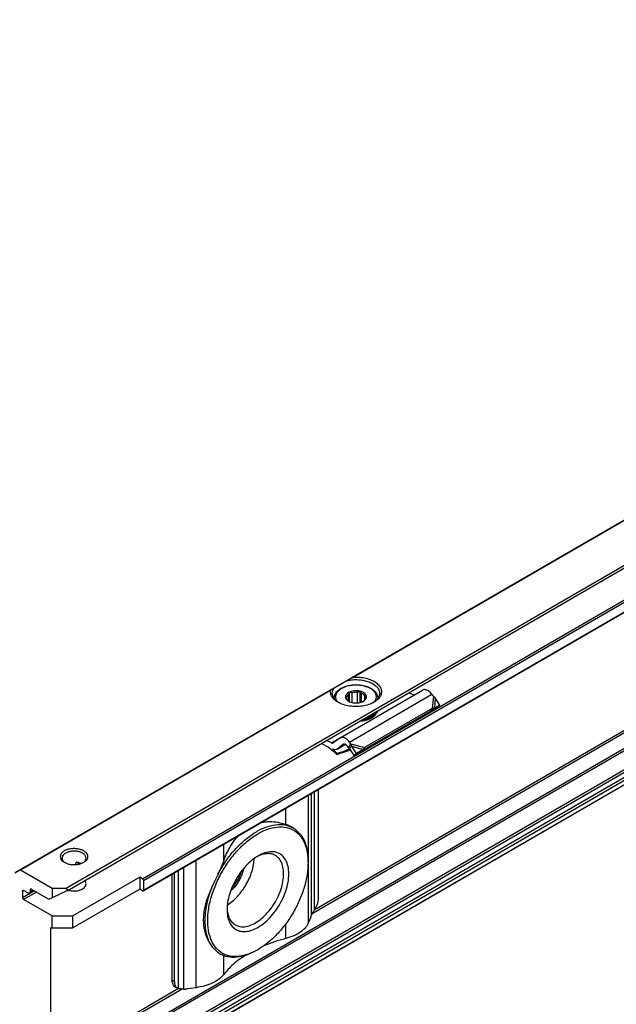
# Model space of a CAD drawing. Header units: millimetres. Extents: x -746 to 1106, y -92 to 517.
# Tile 19 of 55: x -251 to -224, y -68 to -22. Entities that reach past the tile are written whole.
import ezdxf

# ---------------------------------------------------------------- set-up
doc = ezdxf.new("R2010")
doc.units = ezdxf.units.MM

# ---------------------------------------------------------------- blocks, each defined once
blk = doc.blocks.new('SOPORTE_SV2-T__53', base_point=(-754.21, -216))
at = {"color": 7, "linetype": 'Continuous'}
for p, q in [((-170.81, 153.09), (-754.17, -184.55)), ((-747.05, -187), (-165.72, 149.45)), ((-736.58, -187.02), (-174.43, 138.34)), ((-173.33, 115.28), (-735.48, -210.08)), ((-710.37, -160.57), (-710.37, -160.64)), ((-709.56, -166.03), (-698.25, -159.48)), ((-708.66, -160.71), (-708.66, -160.45)), ((-708.39, -160.99), (-708.39, -160.06)), ((-708.25, -161.07), (-708.25, -159.75)), ((-707.89, -161.19), (-707.89, -159.84)), ((-707.18, -161.24), (-707.18, -159.78)), ((-706.82, -161.18), (-706.82, -159.64)), ((-706.6, -161.12), (-706.6, -159.92)), ((-706.16, -160.81), (-706.16, -160.25)), ((-704.37, -160.57), (-704.37, -160.64)), ((-699.43, -160.16), (-700.1, -159.83)), ((-696.74, -160.31), (-696.94, -160.05)), ((-695.87, -161.56), (-696.48, -160.54)), ((-696.89, -161.98), (-706.2, -167.37)), ((-696.46, -161.96), (-697.12, -162.31)), ((-696.89, -161.98), (-697.11, -162.27)), ((-696.6, -161.95), (-696.96, -162.19)), ((-695.87, -161.56), (-696.6, -161.95)), ((-695.87, -161.56), (-696.46, -161.96)), ((-697.25, -162.46), (-706.57, -167.85)), ((-704.7, -162.7), (-704.7, -162.87)), ((-704.51, -162.43), (-704.51, -162.6)), ((-697.22, -162.42), (-697.25, -162.46)), ((-697.11, -162.27), (-697.22, -162.42)), ((-696.96, -162.19), (-697.01, -162.22)), ((-709.61, -166.06), (-710.5, -166.72)), ((-711.11, -167.34), (-712.17, -166.81)), ((-710.74, -166.71), (-711.41, -166.38)), ((-710.01, -167.59), (-708.83, -166.91)), ((-709.07, -166.9), (-709.97, -167.56)), ((-708.42, -167.34), (-708.62, -167.08)), ((-708.42, -167.34), (-708.28, -167.15)), ((-708.28, -167.15), (-708.06, -166.85)), ((-708.28, -167.43), (-708.15, -167.33)), ((-707.64, -168.43), (-708.28, -167.43)), ((-708.06, -166.85), (-708.26, -166.6)), ((-708.15, -167.33), (-707.95, -167.17)), ((-707.3, -168.18), (-707.95, -167.17)), ((-706.2, -167.37), (-706.42, -167.66)), ((-709.97, -168.18), (-710.02, -168.31)), ((-708.77, -167.9), (-708.12, -167.69)), ((-708.75, -167.85), (-708.72, -167.78)), ((-708.17, -167.6), (-708.72, -167.78)), ((-706.72, -167.86), (-707.64, -168.43)), ((-707.3, -168.18), (-707.64, -168.43)), ((-706.38, -167.61), (-707.3, -168.18)), ((-706.38, -167.61), (-706.72, -167.86)), ((-706.42, -167.66), (-706.57, -167.85)), ((-712.51, -188), (-712.51, -173.09)), ((-716.01, -178.38), (-716.04, -178.36)), ((-745.86, -183.42), (-745.86, -183.25)), ((-745.25, -183.31), (-745.14, -183.25)), ((-713.94, -183.15), (-713.94, -182.94)), ((-754.17, -184.55), (-753.55, -184.19)), ((-749.09, -186.72), (-753.45, -184.2)), ((-732.65, -184.75), (-732.65, -199.27)), ((-732.31, -199.46), (-732.31, -184.55)), ((-737.07, -185.15), (-746.26, -190.47)), ((-736.68, -185.38), (-737.07, -185.15)), ((-737.07, -185.15), (-737.07, -186.78)), ((-736.54, -185.62), (-736.54, -186.93)), ((-753.15, -187.06), (-753.15, -187.96)), ((-752.45, -187.31), (-753.01, -186.98)), ((-752.2, -187.33), (-751.6, -186.98)), ((-752.09, -186.86), (-752.09, -187.1)), ((-749.6, -188.14), (-751.95, -186.78)), ((-749.09, -186.72), (-749.09, -187.99)), ((-747.25, -186.72), (-749.09, -186.72)), ((-747.07, -187.01), (-749.09, -187.99)), ((-737.07, -186.78), (-746.26, -192.11)), ((-736.68, -187.01), (-737.07, -186.78)), ((-749.09, -190.47), (-753.01, -188.2)), ((-749.09, -187.99), (-749.51, -188.15)), ((-749.09, -192.11), (-749.09, -190.47)), ((-749.09, -190.47), (-746.26, -190.47)), ((-746.26, -192.11), (-746.26, -190.47)), ((-713.59, -190.65), (-713.87, -191.36)), ((-749.26, -210.6), (-749.26, -192.17)), ((-749.12, -192.08), (-749.09, -192.11)), ((-749.09, -192.11), (-746.26, -192.11)), ((-726.02, -195.69), (-726.06, -195.67)), ((-720.86, -195.1), (-721.04, -195.21)), ((-732.24, -200.18), (-731.9, -200.37)), ((-729.32, -200.31), (-730.56, -200.47))]:
    blk.add_line(p, q, dxfattribs=at)
at = {"color": 3, "linetype": 'Continuous'}
for p, q in [((-747.25, -186.72), (-165.72, 149.85)), ((-736.68, -185.38), (-174.53, 139.98)), ((-736.54, -185.62), (-174.39, 139.73)), ((-736.54, -186.93), (-174.39, 138.43)), ((-174.53, 119.59), (-736.68, -205.77)), ((-174.39, 119.35), (-736.54, -206.01)), ((-174.39, 116.75), (-736.54, -208.61)), ((-174.18, 116.48), (-736.33, -208.87)), ((-173.08, 116.47), (-735.23, -208.89)), ((-173.3, 115.31), (-735.45, -210.05)), ((-172.89, 116.14), (-735.03, -209.22)), ((-643.59, -120.55), (-707.95, -157.8)), ((-643.68, -120.67), (-707.65, -157.69)), ((-607.5, -128.87), (-713.41, -190.17)), ((-607.98, -128.82), (-713.1, -189.67)), ((-710.76, -159.42), (-753.55, -184.19)), ((-710.86, -159.55), (-753.45, -184.2)), ((-708.26, -166.6), (-696.94, -160.05)), ((-696.74, -160.31), (-696.89, -161.98)), ((-696.48, -160.54), (-696.6, -161.95)), ((-709.61, -166.06), (-710.74, -166.71)), ((-709.97, -167.56), (-708.83, -166.9)), ((-709.04, -166.88), (-709.07, -166.9)), ((-708.72, -167.78), (-708.24, -167.5)), ((-708.06, -166.85), (-706.2, -167.37)), ((-707.95, -167.17), (-706.38, -167.61)), ((-708.77, -167.9), (-708.75, -167.85)), ((-713.87, -191.36), (-713.87, -173.88)), ((-713.48, -190.35), (-713.48, -173.65)), ((-713.08, -189.63), (-713.08, -173.42)), ((-717.02, -177.92), (-717.02, -175.7)), ((-725.51, -182.83), (-725.51, -180.62)), ((-745.69, -183.4), (-745.33, -183.19)), ((-729.32, -200.31), (-729.32, -182.82)), ((-731.75, -200.44), (-731.75, -184.22)), ((-731.02, -200.5), (-731.02, -183.8)), ((-753.01, -186.98), (-753.15, -187.06)), ((-751.53, -187.02), (-753.15, -187.96)), ((-751.25, -187.18), (-753.01, -188.2)), ((-751.95, -186.78), (-752.09, -186.86)), ((-752.09, -187.1), (-751.74, -186.9)), ((-717.02, -193.57), (-717.02, -191.54)), ((-749.12, -192.08), (-749.26, -192.17)), ((-725.51, -198.49), (-725.51, -195.93)), ((-732.65, -199.27), (-732.31, -199.46)), ((-731.72, -200.44), (-749.26, -210.6)), ((-731.24, -200.49), (-749.12, -210.84))]:
    blk.add_line(p, q, dxfattribs=at)
at = {"color": 7, "linetype": 'Continuous'}
for points, knots in [([(-708.61, -158.18), (-708.55, -158.15), (-708.44, -158.08), (-708.28, -157.99), (-708.11, -157.89), (-708, -157.83), (-707.95, -157.8)], [0, 0, 0, 0, 0.186064, 0.3759003, 0.5658003, 0.7596897, 0.7596897, 0.7596897, 0.7596897]), ([(-708.61, -158.18), (-708.35, -158.13), (-707.84, -158.03), (-707.05, -158.03), (-706.28, -158.12), (-705.57, -158.33), (-704.97, -158.62), (-704.5, -158.99), (-704.18, -159.43), (-704.14, -159.76), (-704.12, -159.92)], [0, 0, 0, 0, 0.77607, 1.570758, 2.352628, 3.091832, 3.764236, 4.356401, 4.872083, 5.338886, 5.338886, 5.338886, 5.338886]), ([(-707.95, -157.8), (-707.92, -157.78), (-707.88, -157.76), (-707.82, -157.73), (-707.77, -157.72), (-707.73, -157.7), (-707.69, -157.7), (-707.67, -157.69), (-707.65, -157.69)], [0, 0, 0, 0, 0.0809514, 0.1575667, 0.195339, 0.23688, 0.2747052, 0.3164513, 0.3164513, 0.3164513, 0.3164513]), ([(-707.65, -157.69), (-707.37, -157.69), (-706.81, -157.69), (-705.99, -157.83), (-705.26, -158.07), (-704.65, -158.41), (-704.18, -158.83), (-703.9, -159.31), (-703.84, -159.84), (-704.01, -160.35), (-704.38, -160.81), (-704.72, -161.03), (-704.9, -161.15)], [0, 0, 0, 0, 0.851746, 1.681253, 2.457908, 3.158367, 3.772142, 4.308845, 4.804165, 5.312671, 5.882466, 6.536808, 6.536808, 6.536808, 6.536808]), ([(-710.76, -159.42), (-710.73, -159.41), (-710.67, -159.37), (-710.58, -159.32), (-710.48, -159.26), (-710.41, -159.22), (-710.37, -159.2)], [0, 0, 0, 0, 0.1033455, 0.21148, 0.3273233, 0.4474869, 0.4474869, 0.4474869, 0.4474869]), ([(-710.62, -159.92), (-710.61, -159.79), (-710.58, -159.53), (-710.44, -159.31), (-710.37, -159.2)], [0, 0, 0, 0, 0.3702304, 0.7662165, 0.7662165, 0.7662165, 0.7662165]), ([(-708.61, -158.18), (-708.73, -158.25), (-708.98, -158.39), (-709.33, -158.6), (-709.65, -158.78), (-709.93, -158.94), (-710.17, -159.08), (-710.31, -159.16), (-710.37, -159.2)], [0, 0, 0, 0, 0.443049, 0.853791, 1.225123, 1.550622, 1.824662, 2.042502, 2.042502, 2.042502, 2.042502]), ([(-710.37, -160.57), (-710.37, -160.52), (-710.36, -160.43), (-710.34, -160.29), (-710.29, -160.15), (-710.2, -159.95), (-710.03, -159.7), (-709.71, -159.4), (-709.28, -159.14), (-708.82, -158.96), (-708.42, -158.86), (-708.14, -158.81), (-707.92, -158.78), (-707.74, -158.76), (-707.55, -158.75), (-707.37, -158.75), (-707.19, -158.75), (-707.01, -158.76), (-706.83, -158.78), (-706.59, -158.81), (-706.31, -158.86), (-705.9, -158.97), (-705.46, -159.14), (-705.08, -159.37), (-704.84, -159.58), (-704.7, -159.72), (-704.59, -159.86), (-704.48, -160.05), (-704.39, -160.28), (-704.38, -160.47), (-704.37, -160.57)], [0, 0, 0, 0, 0.140216, 0.282173, 0.428951, 0.580603, 0.937337, 1.328044, 1.868173, 2.458039, 2.785513, 3.121574, 3.290126, 3.47902, 3.661582, 3.844579, 4.027576, 4.210138, 4.380047, 4.567584, 4.937983, 5.231115, 5.820982, 6.36111, 6.554891, 6.770225, 6.943598, 7.10962, 7.406184, 7.689182, 7.689182, 7.689182, 7.689182]), ([(-696.94, -160.05), (-697.01, -159.97), (-697.15, -159.81), (-697.38, -159.62), (-697.61, -159.48), (-697.84, -159.41), (-698.06, -159.4), (-698.19, -159.45), (-698.25, -159.48)], [0, 0, 0, 0, 0.318961, 0.616971, 0.88702, 1.126112, 1.337253, 1.531194, 1.531194, 1.531194, 1.531194]), ([(-709.83, -161.15), (-710, -161.04), (-710.31, -160.84), (-710.66, -160.44), (-710.87, -160), (-710.86, -159.7), (-710.86, -159.55)], [0, 0, 0, 0, 0.587707, 1.107302, 1.572141, 2.012291, 2.012291, 2.012291, 2.012291]), ([(-710.86, -159.55), (-710.85, -159.54), (-710.85, -159.51), (-710.82, -159.47), (-710.79, -159.44), (-710.77, -159.43), (-710.76, -159.42)], [0, 0, 0, 0, 0.0399121, 0.0826655, 0.1251923, 0.16193, 0.16193, 0.16193, 0.16193]), ([(-709.74, -161.2), (-709.87, -161.11), (-710.12, -160.95), (-710.4, -160.63), (-710.58, -160.28), (-710.61, -160.04), (-710.62, -159.92)], [0, 0, 0, 0, 0.465803, 0.884422, 1.263498, 1.619508, 1.619508, 1.619508, 1.619508]), ([(-708.25, -159.74), (-708.35, -159.79), (-708.53, -159.88), (-708.74, -160.1), (-708.84, -160.35), (-708.8, -160.6), (-708.64, -160.84), (-708.48, -160.94), (-708.39, -161)], [0, 0, 0, 0, 0.334734, 0.62083, 0.868796, 1.108344, 1.374491, 1.686893, 1.686893, 1.686893, 1.686893]), ([(-708.66, -160.45), (-708.67, -160.45), (-708.69, -160.47), (-708.73, -160.49), (-708.76, -160.51), (-708.79, -160.52), (-708.8, -160.52)], [0, 0, 0, 0, 0.0434657, 0.085285, 0.122596, 0.1594624, 0.1594624, 0.1594624, 0.1594624]), ([(-708.8, -160.52), (-708.78, -160.55), (-708.74, -160.6), (-708.69, -160.67), (-708.63, -160.74), (-708.59, -160.79), (-708.58, -160.81)], [0, 0, 0, 0, 0.0948298, 0.1840258, 0.2754931, 0.3612844, 0.3612844, 0.3612844, 0.3612844]), ([(-708.39, -160.06), (-708.46, -160.12), (-708.58, -160.22), (-708.64, -160.37), (-708.66, -160.45)], [0, 0, 0, 0, 0.2557517, 0.4766224, 0.4766224, 0.4766224, 0.4766224]), ([(-708.25, -159.75), (-708.26, -159.78), (-708.29, -159.83), (-708.32, -159.91), (-708.35, -159.99), (-708.38, -160.04), (-708.39, -160.06)], [0, 0, 0, 0, 0.0905927, 0.1752399, 0.2614471, 0.3414499, 0.3414499, 0.3414499, 0.3414499]), ([(-706.35, -161), (-706.26, -160.94), (-706.09, -160.83), (-705.92, -160.58), (-705.91, -160.3), (-706.04, -160.04), (-706.28, -159.83), (-706.62, -159.67), (-707.01, -159.58), (-707.44, -159.56), (-707.86, -159.6), (-708.12, -159.69), (-708.25, -159.74)], [0, 0, 0, 0, 0.32878, 0.606594, 0.858697, 1.127056, 1.442628, 1.812169, 2.224394, 2.657925, 3.087201, 3.487461, 3.487461, 3.487461, 3.487461]), ([(-707.89, -159.84), (-707.92, -159.83), (-707.98, -159.82), (-708.07, -159.8), (-708.16, -159.78), (-708.22, -159.76), (-708.25, -159.75)], [0, 0, 0, 0, 0.0922459, 0.1876177, 0.2781365, 0.3723515, 0.3723515, 0.3723515, 0.3723515]), ([(-707.18, -159.78), (-707.3, -159.78), (-707.54, -159.77), (-707.78, -159.82), (-707.89, -159.84)], [0, 0, 0, 0, 0.3605537, 0.7121617, 0.7121617, 0.7121617, 0.7121617]), ([(-706.82, -159.64), (-706.85, -159.65), (-706.91, -159.68), (-707, -159.72), (-707.09, -159.75), (-707.15, -159.77), (-707.18, -159.78)], [0, 0, 0, 0, 0.0994236, 0.1945246, 0.2941229, 0.3898454, 0.3898454, 0.3898454, 0.3898454]), ([(-706.6, -159.92), (-706.62, -159.9), (-706.66, -159.86), (-706.71, -159.79), (-706.77, -159.71), (-706.8, -159.66), (-706.82, -159.64)], [0, 0, 0, 0, 0.0858545, 0.1773933, 0.2665261, 0.3612844, 0.3612844, 0.3612844, 0.3612844]), ([(-706.16, -160.25), (-706.22, -160.18), (-706.34, -160.04), (-706.51, -159.96), (-706.6, -159.92)], [0, 0, 0, 0, 0.2547805, 0.5512749, 0.5512749, 0.5512749, 0.5512749]), ([(-706.35, -160.99), (-706.28, -160.94), (-706.15, -160.83), (-706.1, -160.68), (-706.08, -160.61)], [0, 0, 0, 0, 0.2557517, 0.4766224, 0.4766224, 0.4766224, 0.4766224]), ([(-705.94, -160.3), (-705.96, -160.3), (-705.99, -160.29), (-706.05, -160.28), (-706.11, -160.27), (-706.14, -160.25), (-706.16, -160.25)], [0, 0, 0, 0, 0.0559834, 0.1109123, 0.1702947, 0.22961, 0.22961, 0.22961, 0.22961]), ([(-706.08, -160.61), (-706.06, -160.59), (-706.04, -160.54), (-706.01, -160.46), (-705.97, -160.38), (-705.95, -160.33), (-705.94, -160.3)], [0, 0, 0, 0, 0.0799756, 0.1661514, 0.2508258, 0.3414499, 0.3414499, 0.3414499, 0.3414499]), ([(-704.12, -159.92), (-704.13, -160.04), (-704.15, -160.28), (-704.34, -160.63), (-704.62, -160.95), (-704.87, -161.11), (-704.99, -161.2)], [0, 0, 0, 0, 0.35601, 0.735085, 1.153705, 1.619508, 1.619508, 1.619508, 1.619508]), ([(-696.48, -160.54), (-696.5, -160.52), (-696.54, -160.48), (-696.61, -160.42), (-696.67, -160.36), (-696.72, -160.32), (-696.74, -160.31)], [0, 0, 0, 0, 0.0866749, 0.1740073, 0.264511, 0.3493827, 0.3493827, 0.3493827, 0.3493827]), ([(-704.9, -161.15), (-705.14, -161.27), (-705.64, -161.51), (-706.48, -161.69), (-707.37, -161.76), (-708.26, -161.69), (-709.1, -161.51), (-709.6, -161.27), (-709.83, -161.15)], [0, 0, 0, 0, 0.790454, 1.654841, 2.55911, 3.463379, 4.327766, 5.11822, 5.11822, 5.11822, 5.11822]), ([(-708.58, -160.81), (-708.54, -160.85), (-708.47, -160.94), (-708.38, -161), (-708.33, -161.03)], [0, 0, 0, 0, 0.1569125, 0.3303762, 0.3303762, 0.3303762, 0.3303762]), ([(-708.39, -161), (-708.29, -161.05), (-708.09, -161.15), (-707.74, -161.23), (-707.37, -161.25), (-707, -161.23), (-706.65, -161.15), (-706.45, -161.05), (-706.35, -161)], [0, 0, 0, 0, 0.327474, 0.685577, 1.060203, 1.434829, 1.792932, 2.120405, 2.120405, 2.120405, 2.120405]), ([(-706.39, -161.02), (-706.39, -161.02), (-706.38, -161.02), (-706.38, -161.01), (-706.36, -161.01), (-706.35, -161), (-706.35, -160.99)], [0, 0, 0, 0, 0.00580891, 0.01164761, 0.0321658, 0.05312302, 0.05312302, 0.05312302, 0.05312302]), ([(-696.6, -161.95), (-696.63, -161.95), (-696.67, -161.95), (-696.74, -161.96), (-696.81, -161.97), (-696.86, -161.97), (-696.89, -161.98)], [0, 0, 0, 0, 0.0726789, 0.1377521, 0.216037, 0.2863986, 0.2863986, 0.2863986, 0.2863986]), ([(-704.7, -162.87), (-704.82, -162.99), (-705.1, -163.25), (-705.64, -163.51), (-706.27, -163.72), (-706.72, -163.77), (-706.96, -163.8)], [0, 0, 0, 0, 0.529903, 1.131598, 1.794648, 2.498901, 2.498901, 2.498901, 2.498901]), ([(-704.7, -162.7), (-704.81, -162.81), (-705.04, -163.04), (-705.5, -163.28), (-706.02, -163.48), (-706.41, -163.56), (-706.61, -163.59)], [0, 0, 0, 0, 0.460257, 0.975969, 1.541656, 2.14541, 2.14541, 2.14541, 2.14541]), ([(-706.29, -163.41), (-706.11, -163.37), (-705.76, -163.27), (-705.28, -163.05), (-704.88, -162.79), (-704.68, -162.56), (-704.59, -162.45)], [0, 0, 0, 0, 0.568402, 1.094967, 1.571299, 1.995831, 1.995831, 1.995831, 1.995831]), ([(-704.7, -162.7), (-704.71, -162.7), (-704.74, -162.69), (-704.77, -162.67), (-704.78, -162.67)], [0, 0, 0, 0, 0.04677307, 0.0897244, 0.0897244, 0.0897244, 0.0897244]), ([(-704.72, -162.61), (-704.71, -162.61), (-704.67, -162.59), (-704.62, -162.59), (-704.56, -162.59), (-704.52, -162.59), (-704.51, -162.6)], [0, 0, 0, 0, 0.0527366, 0.1081535, 0.1644527, 0.2197436, 0.2197436, 0.2197436, 0.2197436]), ([(-704.59, -162.45), (-704.59, -162.44), (-704.58, -162.43), (-704.57, -162.42), (-704.57, -162.41)], [0, 0, 0, 0, 0.02093833, 0.04175733, 0.04175733, 0.04175733, 0.04175733]), ([(-704.58, -162.43), (-704.56, -162.43), (-704.54, -162.43), (-704.52, -162.43), (-704.51, -162.43)], [0, 0, 0, 0, 0.03537578, 0.07007579, 0.07007579, 0.07007579, 0.07007579]), ([(-704.4, -162.31), (-704.41, -162.36), (-704.44, -162.46), (-704.48, -162.55), (-704.51, -162.6)], [0, 0, 0, 0, 0.1494895, 0.3038782, 0.3038782, 0.3038782, 0.3038782]), ([(-704.47, -162.36), (-704.47, -162.37), (-704.49, -162.4), (-704.5, -162.42), (-704.51, -162.43)], [0, 0, 0, 0, 0.0438163, 0.08811003, 0.08811003, 0.08811003, 0.08811003]), ([(-697.01, -162.22), (-697.03, -162.24), (-697.07, -162.26), (-697.12, -162.31), (-697.17, -162.36), (-697.2, -162.4), (-697.22, -162.42)], [0, 0, 0, 0, 0.0682136, 0.1438643, 0.2205079, 0.2850884, 0.2850884, 0.2850884, 0.2850884]), ([(-709.56, -166.03), (-709.57, -166.03), (-709.58, -166.04), (-709.6, -166.05), (-709.61, -166.06)], [0, 0, 0, 0, 0.02788887, 0.05583578, 0.05583578, 0.05583578, 0.05583578]), ([(-708.26, -166.6), (-708.33, -166.51), (-708.46, -166.36), (-708.69, -166.17), (-708.92, -166.03), (-709.15, -165.96), (-709.37, -165.95), (-709.5, -166), (-709.56, -166.03)], [0, 0, 0, 0, 0.318961, 0.616971, 0.88702, 1.126112, 1.337253, 1.531194, 1.531194, 1.531194, 1.531194]), ([(-711.11, -167.34), (-710.93, -167.49), (-710.55, -167.79), (-710.2, -168.13), (-710.02, -168.31)], [0, 0, 0, 0, 0.715526, 1.456391, 1.456391, 1.456391, 1.456391]), ([(-710.74, -166.71), (-710.7, -166.73), (-710.63, -166.76), (-710.55, -166.74), (-710.51, -166.73)], [0, 0, 0, 0, 0.1279345, 0.2345827, 0.2345827, 0.2345827, 0.2345827]), ([(-710.51, -166.73), (-710.51, -166.72), (-710.51, -166.72), (-710.5, -166.72), (-710.5, -166.72)], [0, 0, 0, 0, 0.00929629, 0.01861192, 0.01861192, 0.01861192, 0.01861192]), ([(-709.06, -166.89), (-709.06, -166.89), (-709.07, -166.9), (-709.07, -166.9), (-709.07, -166.9)], [0, 0, 0, 0, 0.00929629, 0.01861192, 0.01861192, 0.01861192, 0.01861192]), ([(-708.62, -167.08), (-708.66, -167.04), (-708.72, -166.97), (-708.84, -166.89), (-708.96, -166.86), (-709.03, -166.88), (-709.06, -166.89)], [0, 0, 0, 0, 0.1568648, 0.2952629, 0.4107357, 0.5088861, 0.5088861, 0.5088861, 0.5088861]), ([(-708.28, -167.43), (-708.29, -167.42), (-708.32, -167.4), (-708.35, -167.38), (-708.39, -167.36), (-708.41, -167.35), (-708.42, -167.34)], [0, 0, 0, 0, 0.0408745, 0.0819997, 0.1230501, 0.1643534, 0.1643534, 0.1643534, 0.1643534]), ([(-707.95, -167.17), (-707.96, -167.15), (-707.97, -167.09), (-708, -167.01), (-708.03, -166.93), (-708.05, -166.88), (-708.06, -166.85)], [0, 0, 0, 0, 0.0858164, 0.1713182, 0.2563992, 0.3377326, 0.3377326, 0.3377326, 0.3377326]), ([(-706.2, -167.37), (-706.22, -167.39), (-706.25, -167.43), (-706.29, -167.49), (-706.34, -167.55), (-706.37, -167.59), (-706.38, -167.61)], [0, 0, 0, 0, 0.0704554, 0.14376, 0.219499, 0.2977257, 0.2977257, 0.2977257, 0.2977257]), ([(-706.2, -167.37), (-706.2, -167.37), (-706.2, -167.37), (-706.2, -167.37), (-706.2, -167.37)], [0, 0, 0, 0, 0.001708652, 0.003419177, 0.003419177, 0.003419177, 0.003419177]), ([(-710.01, -167.59), (-710.06, -167.61), (-710.14, -167.65), (-710.29, -167.67), (-710.44, -167.65), (-710.54, -167.62), (-710.6, -167.6)], [0, 0, 0, 0, 0.1366038, 0.2796085, 0.4340577, 0.602995, 0.602995, 0.602995, 0.602995]), ([(-709.97, -168.18), (-710.08, -168.08), (-710.28, -167.88), (-710.49, -167.69), (-710.6, -167.6)], [0, 0, 0, 0, 0.4316811, 0.8556339, 0.8556339, 0.8556339, 0.8556339]), ([(-710.02, -168.31), (-709.92, -168.27), (-709.71, -168.2), (-709.4, -168.1), (-709.09, -168), (-708.88, -167.93), (-708.77, -167.9)], [0, 0, 0, 0, 0.32897, 0.657431, 0.985805, 1.313673, 1.313673, 1.313673, 1.313673]), ([(-709.97, -167.56), (-709.97, -167.57), (-709.99, -167.58), (-710.01, -167.59), (-710.01, -167.59)], [0, 0, 0, 0, 0.02794691, 0.05583578, 0.05583578, 0.05583578, 0.05583578]), ([(-708.72, -167.78), (-708.82, -167.81), (-709.03, -167.88), (-709.35, -167.98), (-709.66, -168.08), (-709.87, -168.15), (-709.97, -168.18)], [0, 0, 0, 0, 0.328609, 0.657763, 0.986976, 1.316736, 1.316736, 1.316736, 1.316736]), ([(-706.57, -167.85), (-706.58, -167.85), (-706.6, -167.85), (-706.64, -167.86), (-706.68, -167.86), (-706.71, -167.86), (-706.72, -167.86)], [0, 0, 0, 0, 0.0375867, 0.075416, 0.1136324, 0.152093, 0.152093, 0.152093, 0.152093]), ([(-720.86, -195.1), (-721.34, -195.35), (-722.24, -195.81), (-723.67, -196.09), (-724.99, -195.97), (-726.12, -195.41), (-726.98, -194.44), (-727.54, -193.15), (-727.77, -191.61), (-727.7, -189.88), (-727.33, -188.03), (-726.66, -186.14), (-725.74, -184.3), (-724.6, -182.59), (-723.3, -181.07), (-721.88, -179.82), (-720.42, -178.9), (-718.96, -178.34), (-717.57, -178.18), (-716.3, -178.44), (-715.25, -179.14), (-714.49, -180.22), (-714.02, -181.6), (-713.97, -182.61), (-713.94, -183.15)], [0, 0, 0, 0, 1.605479, 3.026381, 4.298231, 5.500692, 6.739593, 8.106501, 9.651301, 11.381996, 13.275475, 15.287889, 17.362768, 19.437646, 21.45006, 23.343539, 25.074234, 26.619034, 27.985942, 29.224843, 30.427305, 31.699155, 33.120057, 34.725535, 34.725535, 34.725535, 34.725535]), ([(-726.32, -184.71), (-725.98, -184.12), (-725.31, -182.95), (-724.07, -181.39), (-722.72, -180.05), (-721.3, -179), (-719.86, -178.27), (-718.47, -177.9), (-717.13, -177.88), (-716.37, -178.22), (-716.01, -178.38)], [0, 0, 0, 0, 2.039172, 4.039719, 5.948553, 7.721033, 9.326958, 10.758142, 12.037595, 13.226248, 13.226248, 13.226248, 13.226248]), ([(-720.35, -177.63), (-720.16, -177.59), (-719.78, -177.53), (-719.02, -177.5), (-718.08, -177.58), (-717.37, -177.8), (-717.02, -177.92)], [0, 0, 0, 0, 0.578541, 1.153462, 2.268721, 3.382626, 3.382626, 3.382626, 3.382626]), ([(-716.04, -178.36), (-716.12, -178.32), (-716.27, -178.24), (-716.5, -178.12), (-716.75, -178.01), (-716.93, -177.95), (-717.02, -177.92)], [0, 0, 0, 0, 0.251557, 0.510479, 0.785772, 1.069218, 1.069218, 1.069218, 1.069218]), ([(-725.51, -182.83), (-725.43, -182.63), (-725.28, -182.21), (-725, -181.62), (-724.7, -181.04), (-724.35, -180.49), (-723.98, -179.96), (-723.69, -179.64), (-723.55, -179.48)], [0, 0, 0, 0, 0.656451, 1.329534, 1.961357, 2.618601, 3.279238, 3.905328, 3.905328, 3.905328, 3.905328]), ([(-716.01, -178.38), (-715.96, -178.41), (-715.86, -178.47), (-715.76, -178.54), (-715.71, -178.57)], [0, 0, 0, 0, 0.1743875, 0.3490943, 0.3490943, 0.3490943, 0.3490943]), ([(-715, -179.26), (-715.06, -179.21), (-715.16, -179.09), (-715.34, -178.91), (-715.52, -178.74), (-715.65, -178.63), (-715.71, -178.57)], [0, 0, 0, 0, 0.2375866, 0.4800386, 0.733304, 0.9924209, 0.9924209, 0.9924209, 0.9924209]), ([(-715, -179.26), (-714.84, -179.5), (-714.5, -180), (-714.19, -180.89), (-713.98, -181.88), (-713.96, -182.58), (-713.94, -182.94)], [0, 0, 0, 0, 0.865086, 1.796233, 2.804724, 3.894206, 3.894206, 3.894206, 3.894206]), ([(-744.74, -181.55), (-744.87, -181.48), (-745.14, -181.35), (-745.6, -181.25), (-746.08, -181.21), (-746.57, -181.25), (-747.03, -181.35), (-747.42, -181.53), (-747.73, -181.75), (-747.93, -182.02), (-748.01, -182.33), (-747.93, -182.63), (-747.73, -182.9), (-747.53, -183.03), (-747.42, -183.1)], [0, 0, 0, 0, 0.431098, 0.902937, 1.396732, 1.890447, 2.362057, 2.792814, 3.171045, 3.497161, 3.789201, 4.081646, 4.408752, 4.788148, 4.788148, 4.788148, 4.788148]), ([(-744.92, -181.85), (-745.04, -181.79), (-745.31, -181.66), (-745.77, -181.58), (-746.24, -181.56), (-746.71, -181.63), (-747.12, -181.77), (-747.45, -181.97), (-747.68, -182.23), (-747.72, -182.43), (-747.73, -182.53)], [0, 0, 0, 0, 0.423238, 0.888817, 1.372639, 1.847249, 2.286851, 2.672672, 2.999845, 3.28602, 3.28602, 3.28602, 3.28602]), ([(-744.43, -182.53), (-744.44, -182.46), (-744.45, -182.33), (-744.56, -182.15), (-744.71, -181.98), (-744.85, -181.9), (-744.92, -181.85)], [0, 0, 0, 0, 0.1889853, 0.3912473, 0.6159874, 0.8670823, 0.8670823, 0.8670823, 0.8670823]), ([(-744.74, -183.1), (-744.64, -183.03), (-744.44, -182.9), (-744.23, -182.63), (-744.16, -182.33), (-744.23, -182.02), (-744.44, -181.75), (-744.63, -181.62), (-744.74, -181.55)], [0, 0, 0, 0, 0.379809, 0.707216, 0.999947, 1.292408, 1.619154, 1.998185, 1.998185, 1.998185, 1.998185]), ([(-720.82, -182.24), (-721.11, -182.42), (-721.69, -182.8), (-722.48, -183.55), (-723.21, -184.42), (-723.85, -185.39), (-724.38, -186.44), (-724.77, -187.5), (-725.03, -188.56), (-725.06, -189.26), (-725.08, -189.59)], [0, 0, 0, 0, 1.007521, 2.095135, 3.24031, 4.415474, 5.590637, 6.735812, 7.823426, 8.830947, 8.830947, 8.830947, 8.830947]), ([(-723.95, -191.69), (-723.72, -191.79), (-723.26, -191.99), (-722.44, -191.94), (-721.59, -191.66), (-720.72, -191.15), (-719.88, -190.43), (-719.1, -189.55), (-718.42, -188.54), (-717.88, -187.45), (-717.5, -186.33), (-717.3, -185.25), (-717.29, -184.24), (-717.47, -183.36), (-717.84, -182.62), (-718.24, -182.32), (-718.44, -182.17)], [0, 0, 0, 0, 0.719072, 1.503175, 2.392537, 3.397831, 4.507006, 5.692929, 6.919375, 8.14582, 9.331744, 10.440918, 11.446212, 12.335574, 13.119678, 13.838749, 13.838749, 13.838749, 13.838749]), ([(-718.44, -182.17), (-718.62, -182.09), (-718.99, -181.92), (-719.64, -181.9), (-720.33, -182.03), (-720.77, -182.24), (-721, -182.35)], [0, 0, 0, 0, 0.589999, 1.21743, 1.909281, 2.678436, 2.678436, 2.678436, 2.678436]), ([(-720.84, -192.03), (-720.52, -191.82), (-719.84, -191.38), (-718.97, -190.48), (-718.17, -189.45), (-717.5, -188.29), (-717, -187.09), (-716.68, -185.88), (-716.56, -184.73), (-716.65, -183.7), (-716.96, -182.82), (-717.47, -182.14), (-718.18, -181.73), (-719.02, -181.62), (-719.94, -181.79), (-720.52, -182.08), (-720.82, -182.24)], [0, 0, 0, 0, 1.155707, 2.411102, 3.730971, 5.072968, 6.392471, 7.647174, 8.801943, 9.834563, 10.743141, 11.554748, 12.328594, 13.139606, 14.047228, 15.078797, 15.078797, 15.078797, 15.078797]), ([(-747.73, -182.53), (-747.73, -182.58), (-747.72, -182.7), (-747.63, -182.87), (-747.5, -183.03), (-747.39, -183.11), (-747.33, -183.15)], [0, 0, 0, 0, 0.1721846, 0.3545772, 0.5546937, 0.7763357, 0.7763357, 0.7763357, 0.7763357]), ([(-747.42, -183.1), (-747.29, -183.17), (-747.02, -183.3), (-746.57, -183.4), (-746.08, -183.44), (-745.6, -183.4), (-745.14, -183.3), (-744.87, -183.17), (-744.74, -183.1)], [0, 0, 0, 0, 0.429104, 0.898342, 1.389231, 1.88012, 2.349359, 2.778462, 2.778462, 2.778462, 2.778462]), ([(-745.63, -183.12), (-745.64, -183.12), (-745.65, -183.12), (-745.67, -183.11), (-745.69, -183.11), (-745.72, -183.12), (-745.75, -183.12), (-745.78, -183.14), (-745.8, -183.15), (-745.82, -183.16), (-745.83, -183.17), (-745.84, -183.19), (-745.85, -183.2), (-745.86, -183.22), (-745.86, -183.23), (-745.86, -183.24), (-745.86, -183.25), (-745.86, -183.25), (-745.86, -183.25)], [0, 0, 0, 0, 0.0223501, 0.0414569, 0.0601546, 0.0821082, 0.1222442, 0.1602261, 0.1810831, 0.1975983, 0.2159369, 0.2337121, 0.2518116, 0.2663912, 0.2824713, 0.2986377, 0.3011725, 0.3037972, 0.3037972, 0.3037972, 0.3037972]), ([(-745.11, -183.27), (-745.19, -183.23), (-745.36, -183.17), (-745.54, -183.14), (-745.63, -183.12)], [0, 0, 0, 0, 0.2647998, 0.5441683, 0.5441683, 0.5441683, 0.5441683]), ([(-744.84, -183.15), (-744.78, -183.11), (-744.66, -183.03), (-744.54, -182.87), (-744.45, -182.7), (-744.44, -182.58), (-744.43, -182.53)], [0, 0, 0, 0, 0.2216421, 0.4217585, 0.6041512, 0.7763357, 0.7763357, 0.7763357, 0.7763357]), ([(-725.51, -182.83), (-725.57, -182.99), (-725.69, -183.3), (-725.89, -183.77), (-726.1, -184.24), (-726.24, -184.55), (-726.32, -184.71)], [0, 0, 0, 0, 0.499383, 1.011894, 1.523124, 2.042903, 2.042903, 2.042903, 2.042903]), ([(-725.05, -188.98), (-724.81, -188.81), (-724.31, -188.47), (-723.64, -187.8), (-723.01, -187.04), (-722.46, -186.2), (-722, -185.3), (-721.66, -184.38), (-721.42, -183.47), (-721.36, -182.86), (-721.34, -182.57)], [0, 0, 0, 0, 0.883325, 1.828477, 2.817611, 3.829543, 4.841474, 5.830609, 6.77576, 7.659085, 7.659085, 7.659085, 7.659085]), ([(-713.94, -183.15), (-713.97, -183.69), (-714.03, -184.83), (-714.45, -186.54), (-715.08, -188.28), (-715.94, -189.97), (-716.98, -191.56), (-718.17, -192.98), (-719.45, -194.19), (-720.4, -194.81), (-720.86, -195.1)], [0, 0, 0, 0, 1.637222, 3.404594, 5.265504, 7.175144, 9.084785, 10.945695, 12.713067, 14.350289, 14.350289, 14.350289, 14.350289]), ([(-753.45, -184.2), (-753.47, -184.19), (-753.5, -184.17), (-753.53, -184.18), (-753.55, -184.19)], [0, 0, 0, 0, 0.0573272, 0.1040441, 0.1040441, 0.1040441, 0.1040441]), ([(-726.32, -184.71), (-726.37, -184.84), (-726.49, -185.09), (-726.66, -185.47), (-726.84, -185.85), (-726.97, -186.1), (-727.03, -186.22)], [0, 0, 0, 0, 0.421459, 0.839309, 1.259059, 1.672769, 1.672769, 1.672769, 1.672769]), ([(-722.79, -183.93), (-722.84, -184.12), (-722.93, -184.51), (-723.16, -185.08), (-723.44, -185.63), (-723.78, -186.15), (-724.16, -186.63), (-724.45, -186.91), (-724.6, -187.04)], [0, 0, 0, 0, 0.58827, 1.201661, 1.828033, 2.454405, 3.067796, 3.656067, 3.656067, 3.656067, 3.656067]), ([(-723.11, -184.32), (-723.18, -184.52), (-723.32, -184.94), (-723.62, -185.53), (-723.98, -186.08), (-724.27, -186.41), (-724.41, -186.58)], [0, 0, 0, 0, 0.648659, 1.314288, 1.979918, 2.628576, 2.628576, 2.628576, 2.628576]), ([(-746.89, -186.91), (-746.76, -186.94), (-746.49, -187.01), (-746.07, -187.04), (-745.65, -187.01), (-745.26, -186.91), (-744.92, -186.77), (-744.65, -186.57), (-744.47, -186.34), (-744.44, -186.16), (-744.43, -186.07)], [0, 0, 0, 0, 0.407949, 0.833928, 1.259177, 1.665034, 2.035674, 2.361307, 2.642378, 2.894213, 2.894213, 2.894213, 2.894213]), ([(-744.43, -186.07), (-744.44, -185.99), (-744.47, -185.82), (-744.58, -185.68), (-744.64, -185.61)], [0, 0, 0, 0, 0.2469056, 0.5215336, 0.5215336, 0.5215336, 0.5215336]), ([(-736.68, -185.38), (-736.66, -185.39), (-736.62, -185.42), (-736.58, -185.48), (-736.54, -185.55), (-736.54, -185.6), (-736.54, -185.62)], [0, 0, 0, 0, 0.0695843, 0.1466412, 0.2236607, 0.293145, 0.293145, 0.293145, 0.293145]), ([(-727.03, -186.22), (-727.12, -186.43), (-727.3, -186.83), (-727.55, -187.44), (-727.78, -188.04), (-727.98, -188.64), (-728.13, -189.24), (-728.25, -189.82), (-728.32, -190.4), (-728.34, -190.97), (-728.32, -191.53), (-728.27, -191.98), (-728.19, -192.35), (-728.13, -192.6), (-728.06, -192.86), (-727.95, -193.2), (-727.78, -193.6), (-727.56, -194.04), (-727.31, -194.44), (-727.12, -194.69), (-727.03, -194.81)], [0, 0, 0, 0, 0.667051, 1.330651, 1.972099, 2.606372, 3.214626, 3.819531, 4.391078, 4.976557, 5.505665, 6.08507, 6.344133, 6.622681, 6.874064, 7.148413, 7.699805, 8.159958, 8.641666, 9.096743, 9.096743, 9.096743, 9.096743]), ([(-727.03, -194.81), (-727.24, -194.48), (-727.69, -193.79), (-728.01, -192.51), (-728.13, -191.08), (-727.99, -189.52), (-727.64, -187.87), (-727.24, -186.78), (-727.03, -186.22)], [0, 0, 0, 0, 1.165888, 2.45697, 3.890766, 5.463472, 7.155629, 8.936943, 8.936943, 8.936943, 8.936943]), ([(-753.15, -187.06), (-753.15, -187.04), (-753.15, -187), (-753.12, -186.98), (-753.11, -186.97)], [0, 0, 0, 0, 0.0570879, 0.1036576, 0.1036576, 0.1036576, 0.1036576]), ([(-753.11, -186.97), (-753.1, -186.96), (-753.06, -186.95), (-753.03, -186.97), (-753.01, -186.98)], [0, 0, 0, 0, 0.0468022, 0.1042475, 0.1042475, 0.1042475, 0.1042475]), ([(-752.2, -187.33), (-752.21, -187.34), (-752.25, -187.36), (-752.31, -187.36), (-752.38, -187.34), (-752.42, -187.32), (-752.45, -187.31)], [0, 0, 0, 0, 0.0571993, 0.118477, 0.1866495, 0.2628912, 0.2628912, 0.2628912, 0.2628912]), ([(-752.09, -187.1), (-752.09, -187.13), (-752.1, -187.18), (-752.12, -187.24), (-752.15, -187.3), (-752.18, -187.32), (-752.2, -187.33)], [0, 0, 0, 0, 0.0757508, 0.1435134, 0.2044637, 0.2613899, 0.2613899, 0.2613899, 0.2613899]), ([(-752.05, -186.77), (-752.06, -186.78), (-752.09, -186.8), (-752.09, -186.84), (-752.09, -186.86)], [0, 0, 0, 0, 0.0465697, 0.1036576, 0.1036576, 0.1036576, 0.1036576]), ([(-751.95, -186.78), (-751.97, -186.77), (-752, -186.75), (-752.04, -186.76), (-752.05, -186.77)], [0, 0, 0, 0, 0.0574453, 0.1042475, 0.1042475, 0.1042475, 0.1042475]), ([(-747.25, -186.72), (-747.21, -186.73), (-747.14, -186.73), (-747.05, -186.76), (-746.99, -186.81), (-746.96, -186.89), (-746.99, -186.96), (-747.03, -186.99), (-747.05, -187)], [0, 0, 0, 0, 0.1088664, 0.2071442, 0.2881042, 0.3541024, 0.4200425, 0.5008882, 0.5008882, 0.5008882, 0.5008882]), ([(-747.05, -187), (-747.05, -187), (-747.06, -187.01), (-747.07, -187.01), (-747.07, -187.01)], [0, 0, 0, 0, 0.01039098, 0.02100593, 0.02100593, 0.02100593, 0.02100593]), ([(-736.68, -187.01), (-736.66, -187.02), (-736.63, -187.04), (-736.59, -187.02), (-736.58, -187.02)], [0, 0, 0, 0, 0.0574453, 0.1042475, 0.1042475, 0.1042475, 0.1042475]), ([(-736.58, -187.02), (-736.57, -187.01), (-736.54, -186.98), (-736.54, -186.95), (-736.54, -186.93)], [0, 0, 0, 0, 0.0465697, 0.1036576, 0.1036576, 0.1036576, 0.1036576]), ([(-753.15, -187.96), (-753.15, -187.98), (-753.15, -188.03), (-753.11, -188.1), (-753.07, -188.16), (-753.03, -188.19), (-753.01, -188.2)], [0, 0, 0, 0, 0.0694843, 0.1465039, 0.2235608, 0.293145, 0.293145, 0.293145, 0.293145]), ([(-749.51, -188.15), (-749.53, -188.16), (-749.56, -188.16), (-749.59, -188.15), (-749.6, -188.14)], [0, 0, 0, 0, 0.04269591, 0.09436097, 0.09436097, 0.09436097, 0.09436097]), ([(-713.08, -189.63), (-713, -189.5), (-712.83, -189.24), (-712.66, -188.83), (-712.54, -188.41), (-712.52, -188.13), (-712.51, -188)], [0, 0, 0, 0, 0.46252, 0.918518, 1.352276, 1.750693, 1.750693, 1.750693, 1.750693]), ([(-725.08, -189.38), (-725.06, -189.64), (-725.02, -190.13), (-724.79, -190.79), (-724.44, -191.34), (-724.11, -191.58), (-723.95, -191.69)], [0, 0, 0, 0, 0.769155, 1.461007, 2.088437, 2.678436, 2.678436, 2.678436, 2.678436]), ([(-725.08, -189.59), (-725.07, -189.9), (-725.04, -190.48), (-724.8, -191.27), (-724.41, -191.91), (-723.86, -192.37), (-723.19, -192.61), (-722.43, -192.63), (-721.62, -192.44), (-721.11, -192.17), (-720.84, -192.03)], [0, 0, 0, 0, 0.911035, 1.725773, 2.458495, 3.143007, 3.828005, 4.562021, 5.378502, 6.291374, 6.291374, 6.291374, 6.291374]), ([(-713.59, -190.65), (-713.57, -190.6), (-713.53, -190.5), (-713.5, -190.4), (-713.48, -190.35)], [0, 0, 0, 0, 0.1525511, 0.3192904, 0.3192904, 0.3192904, 0.3192904]), ([(-713.08, -189.63), (-713.12, -189.7), (-713.21, -189.82), (-713.32, -190), (-713.42, -190.17), (-713.46, -190.29), (-713.48, -190.35)], [0, 0, 0, 0, 0.227351, 0.4425519, 0.6419126, 0.8214453, 0.8214453, 0.8214453, 0.8214453]), ([(-713.87, -191.36), (-714, -191.61), (-714.28, -192.12), (-715.01, -192.73), (-715.93, -193.24), (-716.64, -193.46), (-717.02, -193.57)], [0, 0, 0, 0, 0.817685, 1.74896, 2.804162, 3.968074, 3.968074, 3.968074, 3.968074]), ([(-749.26, -192.17), (-749.26, -192.15), (-749.26, -192.11), (-749.24, -192.09), (-749.22, -192.07)], [0, 0, 0, 0, 0.0570879, 0.1036576, 0.1036576, 0.1036576, 0.1036576]), ([(-749.22, -192.07), (-749.21, -192.07), (-749.17, -192.06), (-749.14, -192.08), (-749.12, -192.08)], [0, 0, 0, 0, 0.0468022, 0.1042475, 0.1042475, 0.1042475, 0.1042475]), ([(-717.02, -193.57), (-717.54, -193.71), (-718.56, -193.99), (-719.54, -194.37), (-720.03, -194.56)], [0, 0, 0, 0, 1.615583, 3.174186, 3.174186, 3.174186, 3.174186]), ([(-727.03, -194.81), (-726.97, -194.87), (-726.85, -195), (-726.67, -195.17), (-726.49, -195.34), (-726.37, -195.45), (-726.32, -195.5)], [0, 0, 0, 0, 0.265649, 0.5161179, 0.7608129, 0.9918468, 0.9918468, 0.9918468, 0.9918468]), ([(-726.32, -195.5), (-726.3, -195.52), (-726.25, -195.55), (-726.19, -195.59), (-726.13, -195.63), (-726.08, -195.66), (-726.06, -195.67)], [0, 0, 0, 0, 0.0819402, 0.1566112, 0.2345979, 0.3052323, 0.3052323, 0.3052323, 0.3052323]), ([(-726.02, -195.69), (-726.07, -195.66), (-726.17, -195.6), (-726.27, -195.53), (-726.32, -195.5)], [0, 0, 0, 0, 0.1743853, 0.3490899, 0.3490899, 0.3490899, 0.3490899]), ([(-721.04, -195.21), (-721.49, -195.44), (-722.35, -195.88), (-723.69, -196.18), (-724.95, -196.17), (-725.68, -195.85), (-726.02, -195.69)], [0, 0, 0, 0, 1.515016, 2.870268, 4.089274, 5.227798, 5.227798, 5.227798, 5.227798]), ([(-722.62, -195.91), (-723.19, -196.29), (-724.26, -197.03), (-725.11, -198.01), (-725.51, -198.49)], [0, 0, 0, 0, 2.030831, 3.884517, 3.884517, 3.884517, 3.884517]), ([(-725.51, -198.49), (-725.72, -198.71), (-726.16, -199.19), (-727.07, -199.7), (-728.13, -200.1), (-728.92, -200.24), (-729.32, -200.31)], [0, 0, 0, 0, 0.90876, 1.941756, 3.087732, 4.317336, 4.317336, 4.317336, 4.317336]), ([(-732.65, -199.27), (-732.64, -199.37), (-732.63, -199.56), (-732.55, -199.82), (-732.43, -200.04), (-732.3, -200.13), (-732.24, -200.18)], [0, 0, 0, 0, 0.303003, 0.574054, 0.817855, 1.04556, 1.04556, 1.04556, 1.04556]), ([(-732.31, -199.46), (-732.31, -199.56), (-732.3, -199.75), (-732.22, -200.02), (-732.09, -200.23), (-731.96, -200.33), (-731.9, -200.37)], [0, 0, 0, 0, 0.303003, 0.574054, 0.817855, 1.04556, 1.04556, 1.04556, 1.04556]), ([(-731.9, -200.37), (-731.88, -200.39), (-731.83, -200.41), (-731.77, -200.43), (-731.75, -200.44)], [0, 0, 0, 0, 0.0829795, 0.1668091, 0.1668091, 0.1668091, 0.1668091]), ([(-731.02, -200.5), (-731.09, -200.5), (-731.23, -200.49), (-731.42, -200.49), (-731.59, -200.47), (-731.7, -200.45), (-731.75, -200.44)], [0, 0, 0, 0, 0.2129667, 0.410976, 0.5807459, 0.7310186, 0.7310186, 0.7310186, 0.7310186]), ([(-731.02, -200.5), (-730.94, -200.5), (-730.79, -200.5), (-730.64, -200.48), (-730.56, -200.47)], [0, 0, 0, 0, 0.230338, 0.4640681, 0.4640681, 0.4640681, 0.4640681])]:
    blk.add_open_spline(points, degree=3, knots=knots, dxfattribs=at)
at = {"color": 3, "linetype": 'Continuous'}
for points, knots in [([(-704.78, -161.02), (-704.7, -160.89), (-704.56, -160.65), (-704.56, -160.22), (-704.73, -159.81), (-705.07, -159.45), (-705.54, -159.16), (-706.11, -158.94), (-706.76, -158.81), (-707.44, -158.77), (-708.12, -158.83), (-708.75, -158.98), (-709.3, -159.21), (-709.75, -159.52), (-710.05, -159.89), (-710.19, -160.3), (-710.15, -160.74), (-709.99, -160.97), (-709.9, -161.09)], [0, 0, 0, 0, 0.427003, 0.82791, 1.249244, 1.727441, 2.276852, 2.892832, 3.558202, 4.248464, 4.935875, 5.593054, 6.196627, 6.731482, 7.196285, 7.60991, 8.012446, 8.449561, 8.449561, 8.449561, 8.449561]), ([(-710.37, -160.57), (-710.37, -160.58), (-710.37, -160.61), (-710.37, -160.63), (-710.37, -160.64)], [0, 0, 0, 0, 0.03749035, 0.07501535, 0.07501535, 0.07501535, 0.07501535]), ([(-704.37, -160.64), (-704.37, -160.63), (-704.37, -160.61), (-704.37, -160.58), (-704.37, -160.57)], [0, 0, 0, 0, 0.037525, 0.07501535, 0.07501535, 0.07501535, 0.07501535]), ([(-704.83, -161.09), (-704.82, -161.08), (-704.8, -161.06), (-704.79, -161.03), (-704.78, -161.02)], [0, 0, 0, 0, 0.04704047, 0.09343291, 0.09343291, 0.09343291, 0.09343291])]:
    blk.add_open_spline(points, degree=3, knots=knots, dxfattribs=at)
blk = doc.blocks.new('Iso4', base_point=(-688.05, -165.15))
blk.add_blockref('SOPORTE_SV2-T__53', (-754.21, -216))

msp = doc.modelspace()

# ---------------------------------------------------------------- block references
at = {"xscale": 0.33333333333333, "yscale": 0.33333333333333, "zscale": 0.33333333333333}
msp.add_blockref('Iso4', (-229.35, -55.05), dxfattribs=at)

doc.saveas('drawing.dxf')
